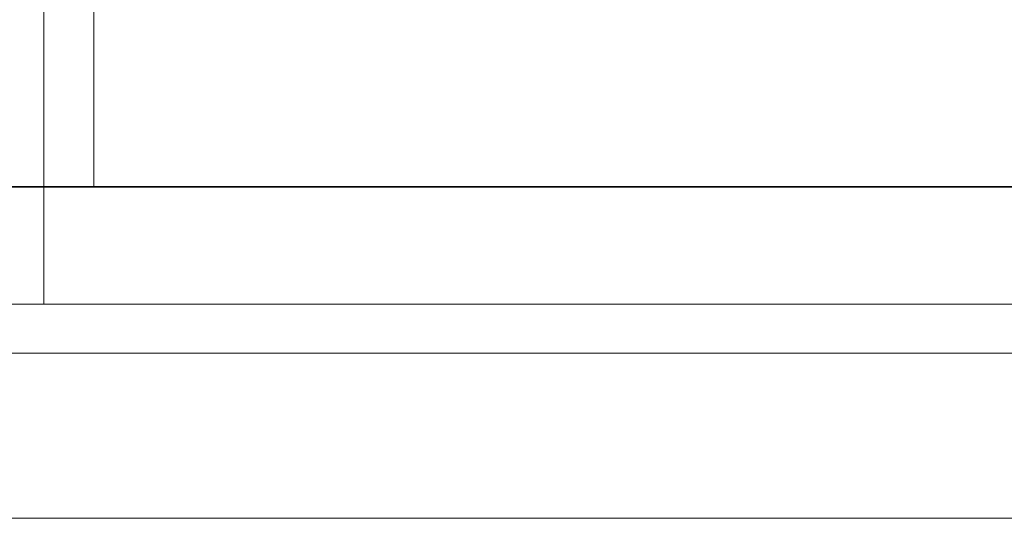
# Model space of a CAD drawing. Extents: x 5066 to 9756, y -2696 to -1109.
# Tile 204 of 208: x 9414.9723 to 9415.0909, y -2569.2772 to -2569.2171. Entities that reach past the tile are written whole.
import ezdxf

# ---------------------------------------------------------------- set-up
doc = ezdxf.new("R2010")
doc.units = 0
doc.header["$MEASUREMENT"] = 0
for name, color, linetype, lineweight in [('EL-Quadro de distribuição', 9, 'CONTINUOUS', 18), ('IFC-Parede padrão-Contorno', 44, 'CONTINUOUS', 5), ('IFC-Parte de elemento de construção-Contorno', 253, 'CONTINUOUS', 5)]:
    doc.layers.add(name, color=color, linetype=linetype, lineweight=lineweight)

msp = doc.modelspace()

# ---------------------------------------------------------------- linework, layer by layer
at = {"layer": 'EL-Quadro de distribuição'}
for p, q in [((9414.97518, -2569.03133), (9414.97518, -2569.23733)), ((9414.97518, -2569.03133), (9414.97518, -2569.23733)), ((9414.98118, -2569.23733), (9414.98118, -2569.03133)), ((9414.98118, -2569.03133), (9414.98118, -2569.23733)), ((9415.64818, -2569.23733), (9414.93818, -2569.23733)), ((9415.64518, -2569.23733), (9414.94118, -2569.23733)), ((9414.94118, -2569.23733), (9415.64518, -2569.23733)), ((9414.97518, -2569.25143), (9414.97518, -2569.23733)), ((9414.97518, -2569.23733), (9414.97518, -2569.25143)), ((9414.97518, -2569.23733), (9415.61118, -2569.23733)), ((9415.61118, -2569.23733), (9414.97518, -2569.23733)), ((9414.97518, -2569.23733), (9415.61118, -2569.23733)), ((9415.61118, -2569.23733), (9414.97518, -2569.23733)), ((9415.60518, -2569.23733), (9414.98118, -2569.23733)), ((9414.98118, -2569.23733), (9415.60518, -2569.23733)), ((9414.94118, -2569.25143), (9415.64518, -2569.25143)), ((9415.64518, -2569.25143), (9414.94118, -2569.25143)), ((9415.61118, -2569.25143), (9414.97518, -2569.25143)), ((9414.97518, -2569.25143), (9415.61118, -2569.25143)), ((9415.66818, -2569.25733), (9414.91818, -2569.25733))]:
    msp.add_line(p, q, dxfattribs=at)
at = {"layer": 'IFC-Parede padrão-Contorno', "color": 8, "lineweight": 5}
msp.add_line((9412.61538, -2569.23723), (9417.88644, -2569.23723), dxfattribs=at)
at = {"layer": 'IFC-Parte de elemento de construção-Contorno', "color": 8, "lineweight": 5}
msp.add_line((9412.05542, -2569.27723), (9417.98726, -2569.27723), dxfattribs=at)

doc.saveas('drawing.dxf')
